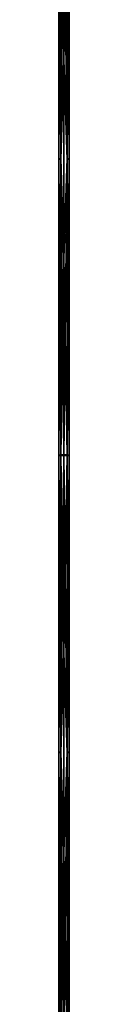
# Model space of a CAD drawing. Header units: millimetres. Extents: x -275 to 275, y -2132 to 836.
# Tile 39 of 83: x -4 to 4, y -1277 to -550. Entities that reach past the tile are written whole.
import ezdxf

# ---------------------------------------------------------------- set-up
doc = ezdxf.new("R2010")
doc.units = ezdxf.units.MM
doc.header["$LTSCALE"] = 13.670324
doc.layers.add('11', color=7, linetype='CONTINUOUS')
doc.layers.add('3', color=7, linetype='CONTINUOUS')

msp = doc.modelspace()

# ---------------------------------------------------------------- linework, layer by layer
at = {"layer": '11', "linetype": 'CONTINUOUS'}
for points in [[(-3.8, -653.02, -1779.5), (-3.81, -435.66, -1744.97), (-3.8, -435.25, -1747.41), (-3.8, -653.02, -1779.5)], [(-3.81, -653.34, -1777.04), (-2.35, -435.98, -1742.99), (-3.81, -435.66, -1744.97), (-3.81, -653.34, -1777.04)], [(-3.81, -653.34, -1777.04), (-3.81, -435.66, -1744.97), (-3.8, -653.02, -1779.5), (-3.81, -653.34, -1777.04)], [(-2.35, -653.6, -1775.06), (-2.35, -435.98, -1742.99), (-3.81, -653.34, -1777.04), (-2.35, -653.6, -1775.06)], [(-2.35, -652.76, -1781.48), (-3.8, -435.25, -1747.41), (-2.35, -434.93, -1749.38), (-2.35, -652.76, -1781.48)], [(-3.8, -653.02, -1779.5), (-3.8, -435.25, -1747.41), (-2.35, -652.76, -1781.48), (-3.8, -653.02, -1779.5)], [(0, -434.8, -1750.13), (0, -579.92, -1772.35), (-2.35, -434.93, -1749.38), (0, -434.8, -1750.13)], [(0, -579.92, -1772.35), (-2.35, -652.76, -1781.48), (-2.35, -434.93, -1749.38), (0, -579.92, -1772.35)], [(-2.35, -653.6, -1775.06), (0, -436.11, -1742.24), (-2.35, -435.98, -1742.99), (-2.35, -653.6, -1775.06)], [(0, -581.05, -1764.43), (0, -436.11, -1742.24), (-2.35, -653.6, -1775.06), (0, -581.05, -1764.43)], [(0, -579.92, -1772.35), (0, -725.51, -1791.28), (-2.35, -652.76, -1781.48), (0, -579.92, -1772.35)], [(0, -726.46, -1783.34), (0, -581.05, -1764.43), (-2.35, -653.6, -1775.06), (0, -726.46, -1783.34)], [(-3.8, -871.75, -1804.17), (-3.81, -653.34, -1777.04), (-3.8, -653.02, -1779.5), (-3.8, -871.75, -1804.17)], [(-3.81, -871.99, -1801.7), (-2.35, -653.6, -1775.06), (-3.81, -653.34, -1777.04), (-3.81, -871.99, -1801.7)], [(-3.81, -871.99, -1801.7), (-3.81, -653.34, -1777.04), (-3.8, -871.75, -1804.17), (-3.81, -871.99, -1801.7)], [(-2.35, -872.18, -1799.71), (-2.35, -653.6, -1775.06), (-3.81, -871.99, -1801.7), (-2.35, -872.18, -1799.71)], [(-2.35, -871.56, -1806.16), (-3.8, -653.02, -1779.5), (-2.35, -652.76, -1781.48), (-2.35, -871.56, -1806.16)], [(-3.8, -871.75, -1804.17), (-3.8, -653.02, -1779.5), (-2.35, -871.56, -1806.16), (-3.8, -871.75, -1804.17)], [(0, -725.51, -1791.28), (0, -871.49, -1806.91), (-2.35, -652.76, -1781.48), (0, -725.51, -1791.28)], [(0, -871.49, -1806.91), (-2.35, -871.56, -1806.16), (-2.35, -652.76, -1781.48), (0, -871.49, -1806.91)], [(-2.35, -872.18, -1799.71), (0, -726.46, -1783.34), (-2.35, -653.6, -1775.06), (-2.35, -872.18, -1799.71)], [(0, -872.25, -1798.95), (0, -726.46, -1783.34), (-2.35, -872.18, -1799.71), (0, -872.25, -1798.95)], [(-3.8, -1091.2, -1821.4), (-3.81, -871.99, -1801.7), (-3.8, -871.75, -1804.17), (-3.8, -1091.2, -1821.4)], [(-3.81, -1091.35, -1818.93), (-2.35, -872.18, -1799.71), (-3.81, -871.99, -1801.7), (-3.81, -1091.35, -1818.93)], [(-3.81, -1091.35, -1818.93), (-3.81, -871.99, -1801.7), (-3.8, -1091.2, -1821.4), (-3.81, -1091.35, -1818.93)], [(-2.35, -1091.47, -1816.93), (-2.35, -872.18, -1799.71), (-3.81, -1091.35, -1818.93), (-2.35, -1091.47, -1816.93)], [(-2.35, -1091.08, -1823.4), (-3.8, -871.75, -1804.17), (-2.35, -871.56, -1806.16), (-2.35, -1091.08, -1823.4)], [(-3.8, -1091.2, -1821.4), (-3.8, -871.75, -1804.17), (-2.35, -1091.08, -1823.4), (-3.8, -1091.2, -1821.4)], [(0, -871.49, -1806.91), (0, -1017.79, -1819.24), (-2.35, -871.56, -1806.16), (0, -871.49, -1806.91)], [(0, -1017.79, -1819.24), (-2.35, -1091.08, -1823.4), (-2.35, -871.56, -1806.16), (0, -1017.79, -1819.24)], [(-2.35, -1091.47, -1816.93), (0, -872.25, -1798.95), (-2.35, -872.18, -1799.71), (-2.35, -1091.47, -1816.93)], [(0, -1018.37, -1811.26), (0, -872.25, -1798.95), (-2.35, -1091.47, -1816.93), (0, -1018.37, -1811.26)], [(0, -1017.79, -1819.24), (0, -1164.32, -1828.24), (-2.35, -1091.08, -1823.4), (0, -1017.79, -1819.24)], [(0, -1164.72, -1820.25), (0, -1018.37, -1811.26), (-2.35, -1091.47, -1816.93), (0, -1164.72, -1820.25)], [(-3.8, -1311.1, -1831.17), (-3.81, -1091.35, -1818.93), (-3.8, -1091.2, -1821.4), (-3.8, -1311.1, -1831.17)], [(-3.8, -1311.1, -1831.17), (-3.81, -1311.17, -1828.7), (-3.81, -1091.35, -1818.93), (-3.8, -1311.1, -1831.17)], [(-3.81, -1311.17, -1828.7), (-2.35, -1091.47, -1816.93), (-3.81, -1091.35, -1818.93), (-3.81, -1311.17, -1828.7)], [(-3.81, -1311.17, -1828.7), (-2.35, -1311.22, -1826.7), (-2.35, -1091.47, -1816.93), (-3.81, -1311.17, -1828.7)], [(-2.35, -1311.05, -1833.17), (-3.8, -1091.2, -1821.4), (-2.35, -1091.08, -1823.4), (-2.35, -1311.05, -1833.17)], [(-2.35, -1311.05, -1833.17), (-3.8, -1311.1, -1831.17), (-3.8, -1091.2, -1821.4), (-2.35, -1311.05, -1833.17)], [(0, -1311.03, -1833.93), (-2.35, -1311.05, -1833.17), (-2.35, -1091.08, -1823.4), (0, -1311.03, -1833.93)], [(0, -1164.32, -1828.24), (0, -1311.03, -1833.93), (-2.35, -1091.08, -1823.4), (0, -1164.32, -1828.24)], [(-2.35, -1311.22, -1826.7), (0, -1164.72, -1820.25), (-2.35, -1091.47, -1816.93), (-2.35, -1311.22, -1826.7)], [(-2.35, -1311.22, -1826.7), (0, -1311.24, -1825.93), (0, -1164.72, -1820.25), (-2.35, -1311.22, -1826.7)]]:
    msp.add_3dface(points, dxfattribs=at)
at = {"layer": '3', "linetype": 'CONTINUOUS'}
for points in [[(0, -579.92, -1772.35), (0, -434.8, -1750.13), (2.35, -652.76, -1781.47), (0, -579.92, -1772.35)], [(2.35, -652.76, -1781.47), (0, -434.8, -1750.13), (2.35, -434.93, -1749.38), (2.35, -652.76, -1781.47)], [(2.35, -653.6, -1775.05), (2.35, -435.98, -1742.99), (0, -581.05, -1764.43), (2.35, -653.6, -1775.05)], [(0, -581.05, -1764.43), (2.35, -435.98, -1742.99), (0, -436.11, -1742.24), (0, -581.05, -1764.43)], [(2.35, -652.76, -1781.47), (2.35, -434.93, -1749.38), (3.81, -653.02, -1779.49), (2.35, -652.76, -1781.47)], [(3.81, -653.02, -1779.49), (2.35, -434.93, -1749.38), (3.81, -435.25, -1747.4), (3.81, -653.02, -1779.49)], [(3.8, -653.34, -1777.03), (3.8, -435.66, -1744.96), (2.35, -653.6, -1775.05), (3.8, -653.34, -1777.03)], [(2.35, -653.6, -1775.05), (3.8, -435.66, -1744.96), (2.35, -435.98, -1742.99), (2.35, -653.6, -1775.05)], [(3.81, -653.02, -1779.49), (3.81, -435.25, -1747.4), (3.8, -653.34, -1777.03), (3.81, -653.02, -1779.49)], [(3.8, -653.34, -1777.03), (3.81, -435.25, -1747.4), (3.8, -435.66, -1744.96), (3.8, -653.34, -1777.03)], [(0, -725.51, -1791.28), (0, -579.92, -1772.35), (2.35, -652.76, -1781.47), (0, -725.51, -1791.28)], [(0, -726.46, -1783.34), (2.35, -653.6, -1775.05), (0, -581.05, -1764.43), (0, -726.46, -1783.34)], [(2.35, -871.56, -1806.15), (0, -725.51, -1791.28), (2.35, -652.76, -1781.47), (2.35, -871.56, -1806.15)], [(2.35, -872.18, -1799.71), (2.35, -653.6, -1775.05), (0, -872.25, -1798.95), (2.35, -872.18, -1799.71)], [(0, -872.25, -1798.95), (2.35, -653.6, -1775.05), (0, -726.46, -1783.34), (0, -872.25, -1798.95)], [(2.35, -871.56, -1806.15), (2.35, -652.76, -1781.47), (3.81, -871.75, -1804.16), (2.35, -871.56, -1806.15)], [(3.81, -871.75, -1804.16), (2.35, -652.76, -1781.47), (3.81, -653.02, -1779.49), (3.81, -871.75, -1804.16)], [(3.8, -871.99, -1801.7), (3.8, -653.34, -1777.03), (2.35, -872.18, -1799.71), (3.8, -871.99, -1801.7)], [(2.35, -872.18, -1799.71), (3.8, -653.34, -1777.03), (2.35, -653.6, -1775.05), (2.35, -872.18, -1799.71)], [(3.81, -871.75, -1804.16), (3.81, -653.02, -1779.49), (3.8, -871.99, -1801.7), (3.81, -871.75, -1804.16)], [(3.8, -871.99, -1801.7), (3.81, -653.02, -1779.49), (3.8, -653.34, -1777.03), (3.8, -871.99, -1801.7)], [(0, -871.49, -1806.91), (0, -725.51, -1791.28), (2.35, -871.56, -1806.15), (0, -871.49, -1806.91)], [(0, -1017.79, -1819.24), (0, -871.49, -1806.91), (2.35, -1091.08, -1823.39), (0, -1017.79, -1819.24)], [(2.35, -1091.08, -1823.39), (0, -871.49, -1806.91), (2.35, -871.56, -1806.15), (2.35, -1091.08, -1823.39)], [(2.35, -1091.47, -1816.93), (2.35, -872.18, -1799.71), (0, -1018.37, -1811.26), (2.35, -1091.47, -1816.93)], [(0, -1018.37, -1811.26), (2.35, -872.18, -1799.71), (0, -872.25, -1798.95), (0, -1018.37, -1811.26)], [(2.35, -1091.08, -1823.39), (2.35, -871.56, -1806.15), (3.81, -1091.2, -1821.39), (2.35, -1091.08, -1823.39)], [(3.81, -1091.2, -1821.39), (2.35, -871.56, -1806.15), (3.81, -871.75, -1804.16), (3.81, -1091.2, -1821.39)], [(3.8, -1091.35, -1818.92), (3.8, -871.99, -1801.7), (2.35, -1091.47, -1816.93), (3.8, -1091.35, -1818.92)], [(2.35, -1091.47, -1816.93), (3.8, -871.99, -1801.7), (2.35, -872.18, -1799.71), (2.35, -1091.47, -1816.93)], [(3.81, -1091.2, -1821.39), (3.81, -871.75, -1804.16), (3.8, -1091.35, -1818.92), (3.81, -1091.2, -1821.39)], [(3.8, -1091.35, -1818.92), (3.81, -871.75, -1804.16), (3.8, -871.99, -1801.7), (3.8, -1091.35, -1818.92)], [(0, -1164.32, -1828.24), (0, -1017.79, -1819.24), (2.35, -1091.08, -1823.39), (0, -1164.32, -1828.24)], [(0, -1164.72, -1820.25), (2.35, -1091.47, -1816.93), (0, -1018.37, -1811.26), (0, -1164.72, -1820.25)], [(2.35, -1311.05, -1833.17), (0, -1164.32, -1828.24), (2.35, -1091.08, -1823.39), (2.35, -1311.05, -1833.17)], [(0, -1311.24, -1825.93), (2.35, -1311.22, -1826.69), (2.35, -1091.47, -1816.93), (0, -1311.24, -1825.93)], [(0, -1311.24, -1825.93), (2.35, -1091.47, -1816.93), (0, -1164.72, -1820.25), (0, -1311.24, -1825.93)], [(3.81, -1311.1, -1831.16), (2.35, -1311.05, -1833.17), (2.35, -1091.08, -1823.39), (3.81, -1311.1, -1831.16)], [(3.81, -1311.1, -1831.16), (2.35, -1091.08, -1823.39), (3.81, -1091.2, -1821.39), (3.81, -1311.1, -1831.16)], [(2.35, -1311.22, -1826.69), (3.8, -1311.17, -1828.69), (3.8, -1091.35, -1818.92), (2.35, -1311.22, -1826.69)], [(2.35, -1311.22, -1826.69), (3.8, -1091.35, -1818.92), (2.35, -1091.47, -1816.93), (2.35, -1311.22, -1826.69)], [(3.8, -1311.17, -1828.69), (3.81, -1311.1, -1831.16), (3.81, -1091.2, -1821.39), (3.8, -1311.17, -1828.69)], [(3.8, -1311.17, -1828.69), (3.81, -1091.2, -1821.39), (3.8, -1091.35, -1818.92), (3.8, -1311.17, -1828.69)], [(2.35, -1311.05, -1833.17), (0, -1311.03, -1833.93), (0, -1164.32, -1828.24), (2.35, -1311.05, -1833.17)]]:
    msp.add_3dface(points, dxfattribs=at)

doc.saveas('drawing.dxf')
